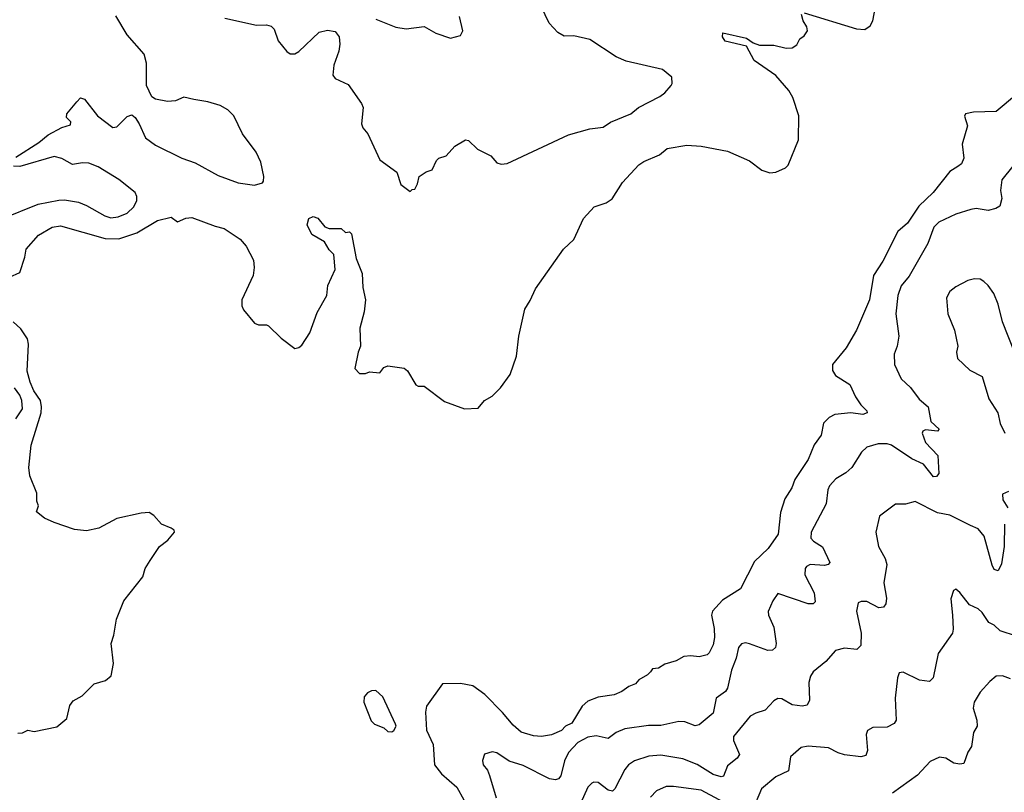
# Model space of a CAD drawing. Extents: x 2133461 to 2293071, y 753526 to 916327.
# Tile 44 of 256: x 2229234 to 2234105, y 793319 to 797140. Entities that reach past the tile are written whole.
import ezdxf

# ---------------------------------------------------------------- set-up
doc = ezdxf.new("R2010")
doc.units = 0

msp = doc.modelspace()

# ---------------------------------------------------------------- linework, layer by layer
at = {"layer": '0CON10XD'}
for points in [[(2230247.9, 797147.9), (2230405, 797112.9), (2230455, 797114.2), (2230477.8, 797107.8), (2230492.4, 797092.4), (2230511.8, 797035), (2230555, 796981.9), (2230571.7, 796971.7), (2230595, 796971.5), (2230615, 796983.3), (2230715, 797077.8), (2230757.3, 797087.3), (2230795, 797081.2), (2230814, 797055), (2230818.3, 797018.3), (2230812.9, 796985), (2230787.8, 796915), (2230782.5, 796865), (2230795, 796849.2), (2230859.2, 796819.2), (2230925.6, 796725), (2230933.3, 796705), (2230924.3, 796625), (2230932, 796605), (2230955.4, 796575.4), (2231015, 796446.7), (2231100, 796385), (2231120, 796325), (2231165, 796290), (2231175, 796300), (2231188.3, 796301.7), (2231202.5, 796327.5), (2231210, 796365), (2231245, 796387.5), (2231275, 796397.5), (2231296.4, 796443.6), (2231307.5, 796455), (2231343, 796467), (2231386.1, 796513.9), (2231440, 796545), (2231455, 796542.5), (2231499.3, 796499.3), (2231565, 796466.7), (2231595, 796432), (2231615, 796425.7), (2231645, 796429.4), (2231949.4, 796570.6), (2232055, 796600.6), (2232121.2, 796608.8), (2232156.2, 796633.8), (2232257.5, 796675), (2232295, 796706.2), (2232400.7, 796759.3), (2232425, 796777.5), (2232457.5, 796815), (2232462.5, 796825), (2232460, 796855), (2232413.6, 796893.6), (2232235, 796934.3), (2232185, 796956), (2232055, 797042), (2231975, 797060.4), (2231928.3, 797058.3), (2231895.8, 797075.8), (2231853, 797123), (2231814, 797205)], [(2233115, 797173.8), (2233374.3, 797094.3), (2233415, 797091.2), (2233441.2, 797108.8), (2233454, 797135), (2233467.3, 797202.7)], [(2229215, 796460), (2229327.8, 796532.2), (2229375, 796570), (2229443, 796607), (2229485, 796620), (2229486, 796635), (2229466.1, 796656.1), (2229466.2, 796675), (2229516.4, 796733.6), (2229535, 796754), (2229555, 796747.1), (2229618.6, 796665), (2229695, 796607.1), (2229715, 796610), (2229765, 796661.4), (2229789.1, 796669.1), (2229805, 796655.8), (2229824.5, 796625), (2229855.7, 796555), (2229905, 796519.2), (2230035.4, 796455.4), (2230101.7, 796431.7), (2230215, 796369.2), (2230315, 796332.5), (2230395, 796321.2), (2230435, 796333.3), (2230439.3, 796340.7), (2230441.2, 796365), (2230426.7, 796435), (2230403.1, 796485), (2230336, 796576), (2230292.5, 796665), (2230263.8, 796693.8), (2230226.3, 796716.3), (2230165, 796734.1), (2230095.3, 796744.7), (2230045, 796756), (2230005, 796738.4), (2229965, 796736), (2229906.1, 796746.1), (2229887.8, 796757.8), (2229860.3, 796815), (2229860.4, 796925), (2229849.9, 796969.9), (2229765, 797064.7), (2229709, 797159)], [(2230995, 797141.9), (2231095, 797102.5), (2231145.6, 797094.4), (2231235, 797105.8), (2231293.2, 797073.2), (2231365, 797048.8), (2231415, 797062.5), (2231426.7, 797085), (2231410, 797155)], [(2231722.9, 795662.9), (2231732.1, 795707.9), (2231759.5, 795750.5), (2231785, 795808.8), (2231923.8, 796005), (2231975, 796053.3), (2232023.2, 796156.8), (2232076.4, 796213.6), (2232135, 796234), (2232165.4, 796254.6), (2232216.1, 796333.9), (2232297.3, 796422.7), (2232320.8, 796439.2), (2232399.2, 796470.8), (2232437, 796503), (2232535, 796520), (2232605, 796514.1), (2232735, 796489.6), (2232845, 796441.2), (2232905, 796395.5), (2232945, 796383.1), (2232975, 796385.8), (2233023.2, 796406.8), (2233035, 796420), (2233086.2, 796545), (2233089.1, 796665), (2233058.1, 796755), (2233039.1, 796789.1), (2232975, 796864.4), (2232867.6, 796937.6), (2232829.7, 797009.7), (2232724.1, 797034.1), (2232710, 797055), (2232712.5, 797075), (2232828.8, 797048.8), (2232862.5, 797025), (2232894.5, 797014.5), (2232965, 797014), (2233025, 796999.4), (2233055, 797000), (2233078, 797015), (2233094, 797045), (2233115, 797060), (2233130.6, 797085), (2233128.1, 797105), (2233110.6, 797135), (2233102, 797165)], [(2234165, 796769.4), (2234065, 796685.7), (2233953, 796683), (2233913.8, 796675), (2233907.7, 796662.3), (2233922.5, 796615), (2233896.5, 796525), (2233904.4, 796455), (2233893.5, 796426.5), (2233875.5, 796414.5), (2233835, 796389.2), (2233752.5, 796285), (2233682.9, 796217.1), (2233626.9, 796133.1), (2233578, 796092), (2233503.8, 795945), (2233457.7, 795875), (2233437.3, 795755), (2233374.4, 795605), (2233322.3, 795517.7), (2233254.5, 795435), (2233255.6, 795405), (2233269.6, 795379.6), (2233340, 795335), (2233369.2, 795275), (2233395.6, 795235), (2233425.7, 795205), (2233426, 795195), (2233405, 795186.7), (2233345, 795195.9), (2233266.9, 795186.9), (2233237.8, 795172.2), (2233211.1, 795145), (2233198.9, 795085), (2233165, 795037.5), (2233135.4, 794965), (2233068.2, 794865), (2233053.1, 794825), (2233019.5, 794770.5), (2232997.9, 794702.1), (2232986.5, 794595), (2232936.4, 794525), (2232869.5, 794460.5), (2232799.4, 794325), (2232710.7, 794269.3), (2232662, 794215), (2232656, 794195), (2232669.4, 794129.4), (2232671.5, 794085), (2232665, 794048), (2232645, 794009.2), (2232635, 793999.2), (2232595, 793988), (2232553.9, 793993.9), (2232519.5, 793990.5), (2232481.7, 793968.3), (2232425, 793952), (2232395, 793932), (2232365, 793928.8), (2232354, 793915), (2232340.3, 793899.7), (2232296.7, 793875), (2232280, 793855), (2232247.3, 793842.7), (2232213, 793817), (2232175, 793800), (2232095, 793788.6), (2232045, 793768.6), (2232015.8, 793745), (2231965, 793660.6), (2231933.8, 793645), (2231915, 793624.4), (2231865, 793602.9), (2231815, 793594.2), (2231775, 793597.1), (2231715, 793615.7), (2231675, 793650), (2231623.2, 793713.2), (2231535, 793802.5), (2231476.2, 793845), (2231415, 793857.1), (2231325.6, 793854.4), (2231246.7, 793745), (2231240.9, 793715), (2231245.6, 793625.6), (2231279.4, 793555), (2231286.7, 793455), (2231320.3, 793410.3), (2231396.7, 793343.3), (2231431.9, 793281.9)], [(2229145, 796154.7), (2229325, 796227.9), (2229427.7, 796247.7), (2229455, 796249.1), (2229525, 796237.2), (2229565, 796221.3), (2229655, 796169.7), (2229685, 796159.7), (2229720.8, 796165), (2229765, 796183.6), (2229798.4, 796215), (2229813.9, 796245), (2229814, 796265), (2229804.8, 796284.8), (2229725, 796350), (2229621.5, 796411.5), (2229575, 796430.4), (2229545, 796431.8), (2229495, 796423.1), (2229442.9, 796452.9), (2229405, 796463.8), (2229235, 796413.3), (2229202.5, 796415)], [(2234146.7, 796415), (2234092.5, 796347.5), (2234085.7, 796295), (2234093.5, 796255), (2234082.3, 796217.7), (2234063.9, 796206.1), (2234025, 796195.8), (2233965.5, 796205.5), (2233938.9, 796201.1), (2233865, 796178), (2233781.5, 796138.5), (2233755.6, 796114.4), (2233727.4, 796032.6), (2233635, 795870.8), (2233595, 795824), (2233578.8, 795775), (2233568.9, 795685), (2233582.5, 795575), (2233575.6, 795525), (2233560.6, 795485), (2233562, 795435), (2233595, 795364), (2233640.2, 795320.2), (2233683.4, 795263.4), (2233728.8, 795225), (2233742.3, 795152.3), (2233782.5, 795115), (2233775, 795104), (2233715, 795111.2), (2233702.5, 795105), (2233698.8, 795095), (2233715, 795048), (2233776.5, 794985), (2233780.5, 794895), (2233770, 794880), (2233755, 794879.4), (2233705, 794942.1), (2233647.5, 794967.5), (2233547.1, 795035), (2233525, 795042.9), (2233481.7, 795041.7), (2233424.6, 795025.4), (2233399.3, 795000.7), (2233350, 794925), (2233321.2, 794898.8), (2233271.6, 794868.4), (2233240, 794835), (2233232.1, 794815), (2233223.6, 794745), (2233149.4, 794605), (2233148.1, 794575), (2233160.4, 794560.4), (2233205, 794532.4), (2233241.9, 794455), (2233234, 794445), (2233215, 794440), (2233144.7, 794445.3), (2233125.8, 794435), (2233120, 794425), (2233118.9, 794395), (2233164.1, 794305), (2233168.8, 794261.2), (2233158.8, 794251.2), (2233135, 794250), (2232985, 794301.2), (2232960, 794265), (2232936.8, 794213.2), (2232938.9, 794195), (2232964.3, 794135), (2232975.8, 794055), (2232972.5, 794035), (2232957.8, 794022.2), (2232935, 794019.6), (2232845, 794053.4), (2232825, 794057.3), (2232805, 794052.5), (2232790.8, 794035), (2232778.5, 793981.5), (2232755, 793922), (2232735, 793834), (2232725, 793817.8), (2232680, 793785), (2232665, 793710.8), (2232595, 793652.9), (2232575, 793648.1), (2232525, 793667.5), (2232495, 793669.5), (2232405, 793649.6), (2232345, 793649.6), (2232228.3, 793631.7), (2232185.3, 793614.7), (2232145, 793584.6), (2232085, 793598.2), (2232045, 793591.4), (2231995, 793564.7), (2231948.2, 793515), (2231928.6, 793475), (2231910.4, 793399.6), (2231899.2, 793385), (2231885, 793380), (2231855, 793384.7), (2231725, 793451.1), (2231655, 793472.2), (2231595, 793513.8), (2231571.7, 793518.3), (2231533.6, 793506.4), (2231524.2, 793475.8), (2231526, 793455), (2231547.5, 793427.5), (2231558.8, 793401.2), (2231591.8, 793291.8)], [(2229184.1, 795865.9), (2229235, 795890), (2229260, 795965), (2229266.2, 796005), (2229326.7, 796075), (2229395, 796114.4), (2229435, 796120), (2229656.9, 796056.9), (2229725, 796056.2), (2229813.8, 796085), (2229915, 796146.2), (2229982.5, 796162.5), (2230015, 796140), (2230055, 796158.8), (2230085, 796161.2), (2230200.8, 796119.2), (2230245, 796106.9), (2230325, 796054.2), (2230355, 796020), (2230390.2, 795950.2), (2230394.6, 795915), (2230388.2, 795875), (2230333.1, 795755), (2230333.1, 795725), (2230341.8, 795705), (2230395, 795638.9), (2230415, 795630), (2230455, 795630.8), (2230465, 795626), (2230526.9, 795565), (2230595, 795514.4), (2230615, 795518.6), (2230629.9, 795530.1), (2230669.2, 795590.8), (2230705, 795691.4), (2230752.5, 795775), (2230758.1, 795825), (2230794.3, 795905), (2230788.3, 795978.3), (2230765, 796001.2), (2230741.7, 796041.7), (2230678.3, 796078.3), (2230655.6, 796125), (2230665, 796156.7), (2230685, 796167.1), (2230708, 796158), (2230743.3, 796115), (2230765, 796107.5), (2230825, 796107.5), (2230845, 796087.5), (2230865, 796090), (2230875, 796080), (2230898.3, 795958.3), (2230928.1, 795885), (2230931.4, 795815), (2230944.2, 795754.2), (2230937.3, 795695), (2230915.8, 795615), (2230920, 795525), (2230908, 795495), (2230892.5, 795415), (2230915, 795390), (2230945, 795390), (2230965, 795397.5), (2231015, 795392.5), (2231035, 795420), (2231055, 795427.5), (2231136.4, 795416.4), (2231153, 795403), (2231193.6, 795333.6), (2231205, 795327.5), (2231235, 795327.5), (2231335, 795251.2), (2231435, 795216), (2231502, 795218), (2231534.1, 795255.9), (2231571.7, 795278.3), (2231611.7, 795318.3), (2231660, 795385), (2231691.4, 795475), (2231703.3, 795575), (2231722.9, 795662.9)], [(2234155.9, 795495.9), (2234095.7, 795645), (2234075, 795732.5), (2234054, 795785), (2234026, 795825), (2234004.3, 795844.3), (2233985, 795855.8), (2233957.7, 795857.7), (2233925, 795849.2), (2233865, 795819.2), (2233836, 795795), (2233818.6, 795765), (2233825.8, 795685.8), (2233858.8, 795605), (2233874.3, 795525.7), (2233868, 795495), (2233873.8, 795465), (2233935, 795406), (2233995.8, 795375), (2234028.8, 795265), (2234072.9, 795195), (2234085, 795142.5), (2234108, 795095)], [(2229225, 793611.5), (2229247.1, 793612.9), (2229274.1, 793625.9), (2229305, 793620), (2229418.3, 793641.7), (2229467, 793683), (2229482, 793748), (2229498.3, 793771.7), (2229542.5, 793795), (2229602.5, 793855), (2229657.9, 793872.1), (2229685.8, 793895), (2229697.1, 793955), (2229685.9, 794054.1), (2229699.2, 794095), (2229712.5, 794175), (2229748.6, 794265), (2229842.5, 794385), (2229854.4, 794425.6), (2229878.6, 794465), (2229925.8, 794534.2), (2229966.7, 794565), (2230000, 794605), (2229997.5, 794615), (2229982.5, 794625), (2229935, 794645.5), (2229897.5, 794687.5), (2229875, 794701.9), (2229835, 794699.6), (2229715, 794672.4), (2229625, 794625.3), (2229565, 794612.3), (2229505, 794618.9), (2229405, 794653.1), (2229356.7, 794675), (2229316.7, 794705), (2229326.7, 794735), (2229319.3, 794759.3), (2229318.3, 794798.3), (2229284.5, 794884.5), (2229279.6, 794925), (2229290.7, 795035), (2229340.7, 795195), (2229342.2, 795225), (2229336.1, 795256.1), (2229304, 795305), (2229285, 795346.9), (2229270.8, 795400.8), (2229277.5, 795535), (2229272.2, 795562.2), (2229240.1, 795610.1), (2229202, 795645)], [(2229215, 795166.2), (2229247.7, 795215), (2229245, 795256.7), (2229235, 795283.3), (2229208.8, 795318.8)], [(2234125, 794805.8), (2234096.2, 794793.8), (2234097.5, 794765), (2234123.3, 794725)], [(2234106.5, 794645), (2234104.7, 794535), (2234091.5, 794448.5), (2234075, 794413.3), (2234055, 794421.2), (2234045, 794441.2), (2234005.2, 794585.2), (2233975, 794621.5), (2233938.1, 794638.1), (2233835, 794688.7), (2233775, 794700.4), (2233663.9, 794756.1), (2233616.1, 794743.9), (2233566.4, 794743.6), (2233487.5, 794685), (2233468.8, 794605), (2233482.5, 794535), (2233516, 794475), (2233524, 794445), (2233508.9, 794355), (2233521.7, 794278.3), (2233519.5, 794250.5), (2233507.5, 794235), (2233485, 794231.4), (2233425, 794262.5), (2233397.6, 794262.4), (2233382.5, 794255), (2233373.8, 794215), (2233396.2, 794105), (2233395.4, 794044.6), (2233375, 794024.3), (2233315, 794032.2), (2233269.7, 794020.3), (2233222, 793965), (2233160, 793915), (2233146.4, 793893.6), (2233138, 793862), (2233141.1, 793775), (2233130.3, 793749.7), (2233105.5, 793744.5), (2233055, 793752), (2233005, 793780.9), (2232985, 793783.1), (2232965, 793770.8), (2232922, 793725), (2232875, 793710.6), (2232848, 793695), (2232765.8, 793595), (2232765.7, 793575), (2232794.3, 793505), (2232783, 793487), (2232735, 793450), (2232715, 793398), (2232704.3, 793395.7), (2232665, 793406.3), (2232585, 793456.4), (2232515, 793484.5), (2232405, 793501.5), (2232346.8, 793496.8), (2232276, 793474), (2232245.7, 793455), (2232228.1, 793431.9), (2232178.9, 793335), (2232166.2, 793325), (2232145, 793329.5), (2232095, 793366.9), (2232075, 793369.2), (2232065, 793364), (2232045, 793344), (2232007.6, 793262.4)], [(2234165, 794091.2), (2234085, 794117.5), (2234055, 794145.8), (2234027.8, 794157.8), (2233995, 794208), (2233975, 794226), (2233932.5, 794245), (2233885, 794307.5), (2233865, 794322.5), (2233853, 794317), (2233840, 794275), (2233848.8, 794195), (2233852.5, 794125), (2233848.1, 794105), (2233778, 794005), (2233753.3, 793885), (2233735, 793866.7), (2233685, 793873.3), (2233605, 793912.5), (2233585, 793910), (2233576.2, 793885), (2233565.8, 793785), (2233570.8, 793675), (2233560.8, 793659.2), (2233525, 793641.4), (2233455, 793638.6), (2233428, 793625), (2233421.9, 793605), (2233427.8, 793525), (2233419.7, 793500.3), (2233395.6, 793494.4), (2233314.6, 793504.6), (2233283.4, 793513.4), (2233235, 793539.1), (2233135, 793546.4), (2233099.7, 793540.3), (2233046.6, 793493.4), (2233038.1, 793425), (2232974.4, 793395), (2232903.6, 793336.4), (2232859.7, 793230.3)], [(2234135, 793880), (2234096.7, 793895), (2234065, 793892.9), (2234033.6, 793866.4), (2233985, 793813.8), (2233955.6, 793765), (2233950.6, 793735), (2233968.6, 793675), (2233971.2, 793645), (2233953.3, 793615), (2233943.3, 793545), (2233925, 793517.5), (2233905, 793461.2), (2233885, 793457.1), (2233855, 793461.9), (2233815, 793488), (2233785, 793492.5), (2233738.3, 793471.7), (2233675, 793404), (2233552, 793315)], [(2231075, 793618.1), (2231085, 793624.3), (2231095.7, 793645), (2231093.1, 793655), (2231030.3, 793790.3), (2230995, 793821.9), (2230975, 793821.1), (2230955, 793811.1), (2230938.5, 793791.5), (2230936.8, 793765), (2230971.9, 793671.9), (2230988.9, 793655), (2231035, 793636.9), (2231055, 793620), (2231075, 793618.1)], [(2232805, 793222.5), (2232605, 793328.9), (2232467.7, 793347.7), (2232432.6, 793347.4), (2232385, 793325.6), (2232354.7, 793295.3)]]:
    msp.add_lwpolyline(points, dxfattribs=at)

doc.saveas('drawing.dxf')
